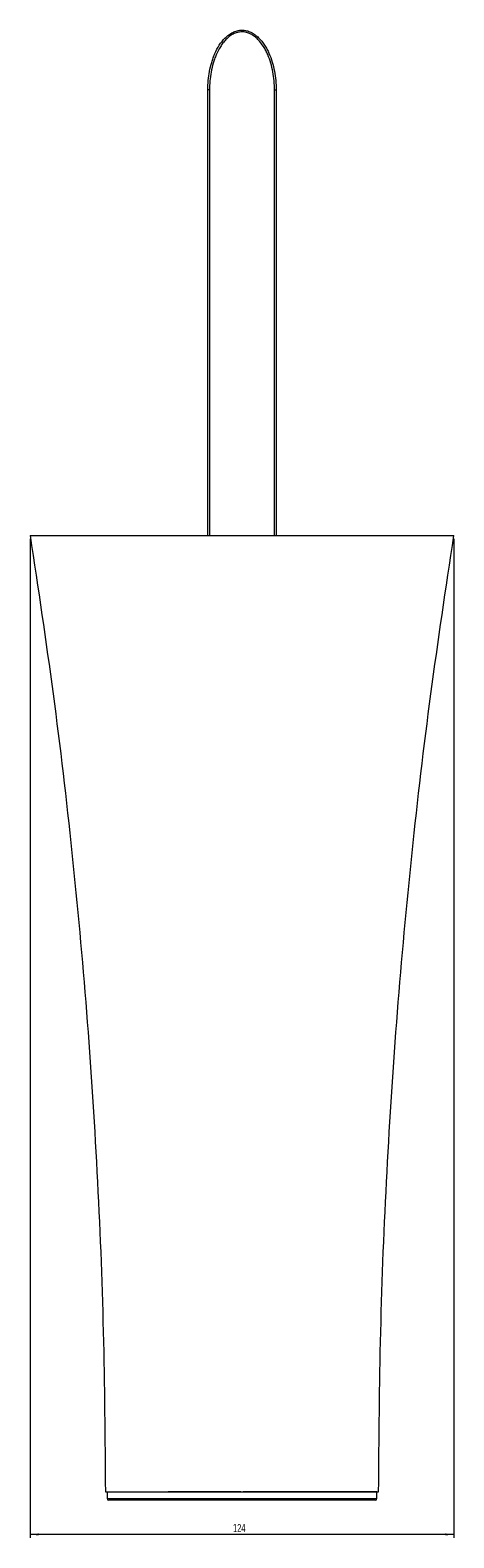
# Model space of a CAD drawing. Header units: millimetres. Extents: x -519 to 215, y -86 to 930.
# Tile 3 of 4: x -519 to -395, y 489 to 930. Entities that reach past the tile are written whole.
import ezdxf

# ---------------------------------------------------------------- set-up
doc = ezdxf.new("R2010")
doc.units = ezdxf.units.MM
doc.styles.add('SLDTEXTSTYLE0', font='TXT', dxfattribs={"width": 0.605})
doc.dimstyles.new('SLDDIMSTYLE0', dxfattribs={"dimtxt": 2.311487, "dimasz": 2.5, "dimexe": 0, "dimexo": 0.0625, "dimgap": 0.577872, "dimtad": 1, "dimtoh": 1, "dimrnd": 1e-09, "dimzin": 12, "dimdsep": 46, "dimtxsty": 'SLDTEXTSTYLE0', "dimsah": 1, "dimcen": 0.09, "dimadec": 0, "dimazin": 0, "dimtfac": 1, "dimtofl": 0, "dimtmove": 0, "dimatfit": 3, "dimfxl": 1, "dimfrac": 2, "dimtolj": 1, "dimtzin": 12, "dimarcsym": 0})

# ---------------------------------------------------------------- blocks, each defined once
blk = doc.blocks.new('*D1')
at = {"color": 7, "linetype": 'Continuous', "lineweight": 0}
for p, q in [((-519.41, 781.21), (-519.41, 488.71)), ((-395.41, 781.21), (-395.41, 488.71)), ((-395.41, 489.71), (-519.41, 489.71))]:
    blk.add_line(p, q, dxfattribs=at)
for points in [[(-519.41, 489.71), (-516.91, 489.4), (-516.91, 490.02)], [(-395.41, 489.71), (-397.91, 490.02), (-397.91, 489.4)]]:
    blk.add_solid(points, dxfattribs=at)
at = {"color": 7, "linetype": 'Continuous', "lineweight": 0, "insert": (-460.05, 492.78), "char_height": 2.381, "attachment_point": 1, "style": 'SLDTEXTSTYLE0'}
blk.add_mtext('124', dxfattribs=at)

msp = doc.modelspace()

# ---------------------------------------------------------------- linework, layer by layer
at = {"color": 142, "linetype": 'Continuous', "lineweight": 0, "true_color": 0x0080c0}
for p, q in [((-466.907, 912.714), (-467.407, 912.714)), ((-467.407, 782.214), (-467.407, 912.714)), ((-466.907, 912.714), (-466.907, 782.214)), ((-447.907, 912.714), (-447.407, 912.714)), ((-447.907, 782.214), (-447.907, 912.714)), ((-447.407, 912.714), (-447.407, 782.214)), ((-457.762, 502.214), (-479.011, 502.214)), ((-417.907, 502.214), (-457.06, 502.214))]:
    msp.add_line(p, q, dxfattribs=at)
at = {"color": 7, "linetype": 'Continuous', "lineweight": 15}
for p, q in [((-497.407, 502.214), (-457.407, 502.214)), ((-496.907, 502.214), (-496.907, 500.214)), ((-478.738, 499.714), (-496.407, 499.714)), ((-418.407, 499.714), (-478.738, 499.714)), ((-417.907, 500.214), (-417.907, 502.214))]:
    msp.add_line(p, q, dxfattribs=at)
at = {"color": 8, "linetype": 'Continuous', "lineweight": 15}
for p, q in [((-496.907, 500.214), (-479.011, 500.214)), ((-479.011, 500.214), (-417.907, 500.214))]:
    msp.add_line(p, q, dxfattribs=at)
at = {"color": 7, "linetype": 'Continuous', "lineweight": 15}
for centre, start, end in [((-496.407, 500.214), 180, 270), ((-418.407, 500.214), 270, 0)]:
    msp.add_arc(centre, 0.5, start, end, dxfattribs=at)
for points, knots in [([(-467.407, 912.714), (-467.407, 914.551), (-467.246, 916.36), (-466.748, 919.03), (-466.539, 919.913), (-466.15, 921.224), (-466.007, 921.659), (-465.694, 922.523), (-465.523, 922.952), (-464.97, 924.213), (-464.545, 925.026), (-463.547, 926.577), (-462.983, 927.299), (-462.013, 928.262), (-461.668, 928.562), (-460.923, 929.113), (-460.528, 929.357), (-459.91, 929.662), (-459.698, 929.753), (-459.264, 929.914), (-459.041, 929.984), (-458.37, 930.151), (-457.916, 930.21), (-457.225, 930.216), (-456.992, 930.204), (-456.531, 930.152), (-456.304, 930.112), (-455.856, 930.007), (-455.636, 929.942), (-455.2, 929.787), (-454.984, 929.697), (-454.358, 929.398), (-453.966, 929.161), (-453.22, 928.622), (-452.866, 928.319), (-451.877, 927.354), (-451.31, 926.635), (-450.557, 925.478), (-450.323, 925.078), (-449.89, 924.268), (-449.69, 923.857), (-449.136, 922.606), (-448.824, 921.749), (-448.297, 919.997), (-448.081, 919.1), (-447.74, 917.29), (-447.615, 916.379), (-447.448, 914.552), (-447.407, 913.635), (-447.407, 912.714)], [0, 0, 0, 0, 0.125, 0.125, 0.1875, 0.1875, 0.21875, 0.21875, 0.25, 0.25, 0.3125, 0.3125, 0.375, 0.375, 0.40625, 0.40625, 0.4375, 0.4375, 0.453125, 0.453125, 0.46875, 0.46875, 0.5, 0.5, 0.515625, 0.515625, 0.53125, 0.53125, 0.546875, 0.546875, 0.5625, 0.5625, 0.59375, 0.59375, 0.625, 0.625, 0.6875, 0.6875, 0.71875, 0.71875, 0.75, 0.75, 0.8125, 0.8125, 0.875, 0.875, 0.9375, 0.9375, 1, 1, 1, 1]), ([(-447.907, 912.714), (-447.907, 914.49), (-448.06, 916.248), (-448.54, 918.856), (-448.744, 919.724), (-449.241, 921.419), (-449.535, 922.248), (-450.058, 923.46), (-450.246, 923.859), (-450.653, 924.644), (-450.874, 925.032), (-451.585, 926.161), (-452.119, 926.865), (-453.053, 927.813), (-453.389, 928.113), (-454.097, 928.649), (-454.471, 928.886), (-455.067, 929.186), (-455.274, 929.277), (-455.692, 929.435), (-455.905, 929.501), (-456.335, 929.608), (-456.554, 929.649), (-456.997, 929.703), (-457.223, 929.716), (-457.89, 929.711), (-458.328, 929.651), (-458.974, 929.482), (-459.189, 929.412), (-459.605, 929.25), (-459.807, 929.158), (-460.201, 928.955), (-460.394, 928.843), (-460.769, 928.603), (-460.953, 928.473), (-461.482, 928.065), (-461.809, 927.769), (-462.421, 927.139), (-462.707, 926.805), (-463.245, 926.106), (-463.497, 925.739), (-464.204, 924.608), (-464.604, 923.82), (-465.127, 922.597), (-465.289, 922.182), (-465.584, 921.347), (-465.719, 920.927), (-466.086, 919.661), (-466.284, 918.809), (-466.755, 916.232), (-466.907, 914.486), (-466.907, 912.714)], [0, 0, 0, 0, 0.125, 0.125, 0.1875, 0.1875, 0.25, 0.25, 0.28125, 0.28125, 0.3125, 0.3125, 0.375, 0.375, 0.40625, 0.40625, 0.4375, 0.4375, 0.453125, 0.453125, 0.46875, 0.46875, 0.484375, 0.484375, 0.5, 0.5, 0.53125, 0.53125, 0.546875, 0.546875, 0.5625, 0.5625, 0.578125, 0.578125, 0.59375, 0.59375, 0.625, 0.625, 0.65625, 0.65625, 0.6875, 0.6875, 0.75, 0.75, 0.78125, 0.78125, 0.8125, 0.8125, 0.875, 0.875, 1, 1, 1, 1]), ([(-519.407, 782.214), (-517.083, 766.763), (-512.436, 735.866), (-507.007, 689.317), (-502.704, 642.663), (-499.668, 595.909), (-497.76, 549.083), (-497.525, 517.839), (-497.407, 502.214)], [0, 0, 0, 0, 0.1667241, 0.3333793, 0.5, 0.6666207, 0.8332759, 1, 1, 1, 1]), ([(-519.407, 782.214), (-519.406, 782.214), (-519.404, 782.214), (-519.39, 782.214), (-519.367, 782.214), (-519.334, 782.214), (-519.292, 782.214), (-519.241, 782.214), (-519.18, 782.214), (-519.04, 782.214), (-518.759, 782.214), (-518.237, 782.214), (-517.569, 782.214), (-516.476, 782.214), (-514.739, 782.214), (-512.119, 782.214), (-508.975, 782.214), (-505.336, 782.214), (-501.24, 782.214), (-496.724, 782.214), (-491.833, 782.214), (-486.613, 782.214), (-481.114, 782.214), (-475.389, 782.214), (-469.491, 782.214), (-463.478, 782.214), (-457.407, 782.214), (-451.336, 782.214), (-445.323, 782.214), (-439.426, 782.214), (-433.7, 782.214), (-428.201, 782.214), (-422.981, 782.214), (-418.09, 782.214), (-413.575, 782.214), (-409.478, 782.214), (-405.84, 782.214), (-402.695, 782.214), (-400.492, 782.214), (-399.016, 782.214), (-398.06, 782.214), (-397.246, 782.214), (-396.577, 782.214), (-396.055, 782.214), (-395.744, 782.214), (-395.569, 782.214), (-395.476, 782.214), (-395.418, 782.214), (-395.411, 782.214), (-395.407, 782.214)], [0, 0, 0, 0, 0.003129, 0.0062571, 0.0093852, 0.0125144, 0.0156457, 0.0187802, 0.0219188, 0.0250626, 0.0376777, 0.0503996, 0.0632537, 0.0762759, 0.1029023, 0.1304716, 0.1591099, 0.1888911, 0.2198395, 0.2519342, 0.2851147, 0.3192865, 0.3543265, 0.3900883, 0.4264071, 0.4631046, 0.4999937, 0.5368829, 0.5735804, 0.6098992, 0.645661, 0.680701, 0.7148728, 0.7480533, 0.780148, 0.8110964, 0.8408776, 0.8695159, 0.8970852, 0.9105114, 0.9237252, 0.9367443, 0.9496015, 0.9623203, 0.9749385, 0.9812201, 0.9874854, 0.9937426, 1, 1, 1, 1]), ([(-417.407, 502.214), (-417.289, 517.839), (-417.054, 549.083), (-415.146, 595.909), (-412.111, 642.663), (-407.807, 689.317), (-402.378, 735.866), (-397.731, 766.763), (-395.407, 782.214)], [0, 0, 0, 0, 0.1667241, 0.3333793, 0.5, 0.6666207, 0.8332759, 1, 1, 1, 1]), ([(-457.407, 502.214), (-454.789, 502.214), (-449.553, 502.214), (-442.001, 502.214), (-435.041, 502.214), (-428.941, 502.214), (-423.934, 502.214), (-420.834, 502.214), (-419.068, 502.214), (-418.112, 502.214), (-417.536, 502.214), (-417.407, 502.214), (-417.407, 502.214)], [0, 0, 0, 0, 0.03124993, 0.06249985, 0.09374978, 0.12499971, 0.15624963, 0.18749956, 0.20312453, 0.21874949, 0.23437445, 0.24999942, 0.24999942, 0.24999942, 0.24999942])]:
    msp.add_open_spline(points, degree=3, knots=knots, dxfattribs=at)

# ---------------------------------------------------------------- dimensions: what is measured, and where the dimension line sits
at = {"color": 7, "linetype": 'Continuous', "lineweight": 0}
dim = msp.add_linear_dim(base=(-519.407, 489.714), p1=(-395.407, 782.214), p2=(-519.407, 782.214), dimstyle='SLDDIMSTYLE0', dxfattribs=at)
dim.commit()
dim.dimension.update_dxf_attribs({"geometry": '*D1', "text_midpoint": (-457.407, 489.714), "dimtype": 160})

doc.saveas('drawing.dxf')
